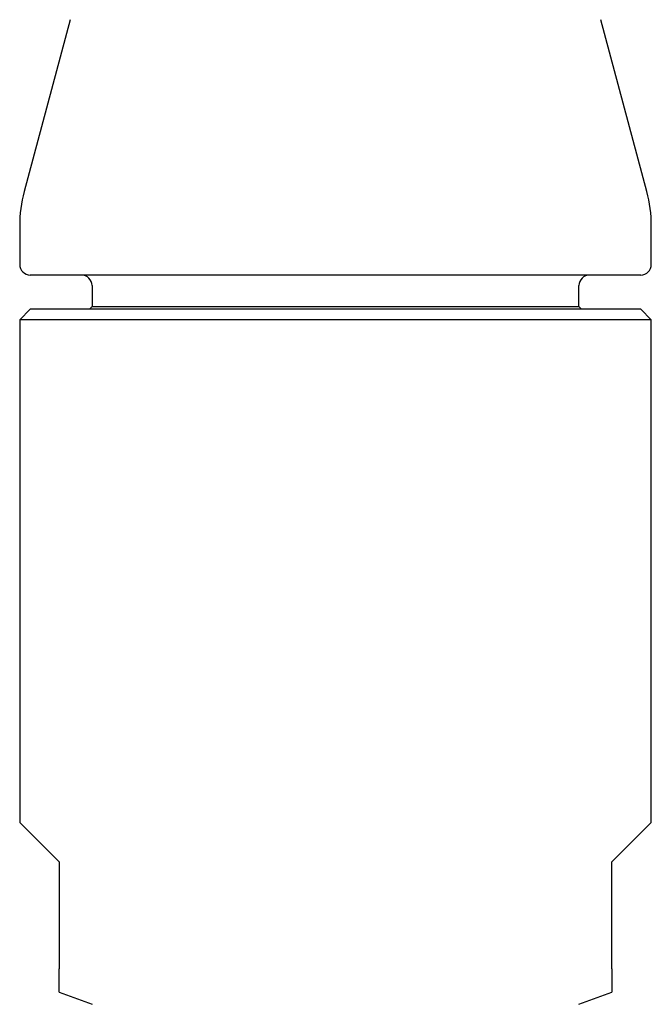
# Model space of a CAD drawing. Header units: millimetres. Extents: x 8 to 1577, y 12 to 2534.
# Tile 70 of 128: x 115 to 139, y 2439 to 2477. Entities that reach past the tile are written whole.
import ezdxf

# ---------------------------------------------------------------- set-up
doc = ezdxf.new("R2010")
doc.units = ezdxf.units.MM

msp = doc.modelspace()

# ---------------------------------------------------------------- linework, layer by layer
at = {"color": 7, "linetype": 'Continuous', "lineweight": 30}
for p, q in [((117.107, 2476.702), (115.357, 2470.17)), ((139.017, 2470.17), (137.266, 2476.702)), ((115.187, 2468.876), (115.187, 2467.398)), ((139.187, 2467.398), (139.187, 2468.876)), ((138.787, 2466.998), (115.587, 2466.998)), ((117.937, 2466.598), (117.937, 2465.798)), ((136.437, 2465.798), (136.437, 2466.598)), ((115.587, 2465.698), (115.187, 2465.298)), ((138.787, 2465.698), (115.587, 2465.698)), ((117.937, 2465.798), (117.837, 2465.698)), ((117.937, 2465.798), (127.187, 2465.798)), ((127.187, 2465.798), (136.437, 2465.798)), ((136.537, 2465.698), (136.437, 2465.798)), ((139.187, 2465.298), (138.787, 2465.698)), ((115.187, 2465.298), (115.187, 2446.198)), ((127.187, 2465.298), (115.187, 2465.298)), ((139.187, 2465.298), (127.187, 2465.298)), ((139.187, 2446.198), (139.187, 2465.298)), ((115.187, 2446.198), (116.687, 2444.698)), ((137.687, 2444.698), (139.187, 2446.198)), ((116.687, 2444.698), (116.687, 2440.64)), ((137.687, 2440.64), (137.687, 2444.698)), ((116.687, 2439.744), (117.938, 2439.289)), ((136.435, 2439.289), (137.687, 2439.744))]:
    msp.add_line(p, q, dxfattribs=at)
for centre, radius, start, end in [((120.187, 2468.876), 5, 165, 180), ((134.187, 2468.876), 5, 0, 15), ((115.587, 2467.398), 0.4, 180, 270), ((138.787, 2467.398), 0.4, 270, 0), ((117.537, 2466.598), 0.4, 0, 90), ((136.837, 2466.598), 0.4, 90, 180)]:
    msp.add_arc(centre, radius, start, end, dxfattribs=at)
for points, knots in [([(116.687, 2440.17), (116.687, 2440.186), (116.687, 2440.21), (116.687, 2440.267), (116.687, 2440.324), (116.687, 2440.389), (116.687, 2440.456), (116.687, 2440.519), (116.687, 2440.583), (116.687, 2440.626), (116.687, 2440.64)], [0, 0, 0, 0, 0.2733135, 0.4132039, 0.5547497, 0.7053551, 0.7816193, 0.8576892, 0.955037, 1, 1, 1, 1]), ([(137.687, 2440.64), (137.687, 2440.611), (137.687, 2440.546), (137.687, 2440.466), (137.687, 2440.401), (137.687, 2440.337), (137.687, 2440.276), (137.687, 2440.212), (137.687, 2440.186), (137.687, 2440.17)], [0, 0, 0, 0, 0.0950051, 0.2111632, 0.3007977, 0.3906374, 0.5558864, 0.7251204, 1, 1, 1, 1]), ([(116.687, 2439.746), (116.687, 2439.749), (116.687, 2439.754), (116.687, 2439.813), (116.687, 2439.905), (116.687, 2440.022), (116.687, 2440.122), (116.687, 2440.17)], [0, 0, 0, 0, 0.19462, 0.414327, 0.611865, 0.80959, 1, 1, 1, 1]), ([(137.687, 2440.17), (137.687, 2440.108), (137.687, 2440.014), (137.687, 2439.918), (137.687, 2439.857), (137.687, 2439.809), (137.687, 2439.773), (137.687, 2439.753), (137.687, 2439.741), (137.687, 2439.746), (137.687, 2439.746)], [0, 0, 0, 0, 0.246657, 0.37014, 0.493621, 0.613924, 0.734226, 0.854731, 0.975237, 1, 1, 1, 1])]:
    msp.add_open_spline(points, degree=3, knots=knots, dxfattribs=at)

doc.saveas('drawing.dxf')
